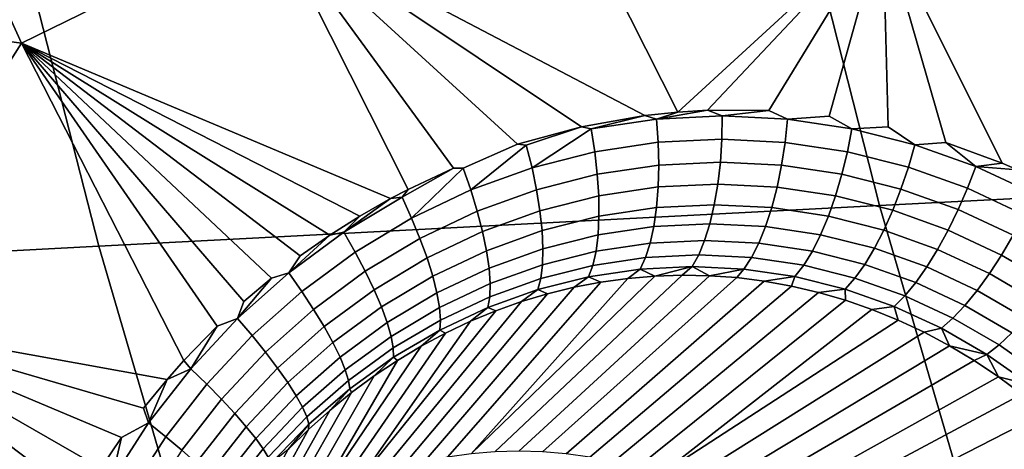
# Model space of a CAD drawing. Header units: metres. Extents: x -240 to 45, y -77 to 27.
# Tile 17 of 256: x -227.756 to -225.971, y -6.558 to -5.78. Entities that reach past the tile are written whole.
import ezdxf

# ---------------------------------------------------------------- set-up
doc = ezdxf.new("R2010")
doc.units = ezdxf.units.M
doc.layers.add('solid_102011X2', color=7, linetype='CONTINUOUS')

msp = doc.modelspace()

# ---------------------------------------------------------------- linework, layer by layer
at = {"layer": 'solid_102011X2'}
for points in [[(-226.562927, -5.947546, 275.006927), (-226.851868, -5.375776, 275.080444), (-226.416138, -5.149837, 274.907715), (-226.191422, -5.606505, 274.8508)], [(-227.753296, -5.822485, 275.337341), (-228.020432, -5.233367, 275.405304), (-227.922119, -5.223084, 275.383148), (-227.298141, -5.599937, 275.223846)], [(-228.052338, -5.235164, 275.412262), (-228.020432, -5.233367, 275.405304), (-227.753296, -5.822485, 275.337341), (-228.358704, -5.740655, 275.456818)], [(-224.955734, -5.300942, 299.627747), (-226.38858, -5.364794, 297.92746), (-226.197327, -6.116808, 297.800934), (-224.768066, -6.04399, 299.500885)], [(-226.38858, -5.364794, 297.92746), (-227.808228, -5.429399, 296.210022), (-227.61319, -6.19047, 296.084045), (-226.197327, -6.116808, 297.800934)], [(-226.623001, -5.953924, 275.027191), (-227.298141, -5.599937, 275.223846), (-226.851868, -5.375776, 275.080444), (-226.562927, -5.947546, 275.006927)], [(-227.808228, -5.429399, 296.210022), (-229.21286, -5.494728, 294.473938), (-229.013855, -6.264938, 294.348694), (-227.61319, -6.19047, 296.084045)], [(-227.083847, -6.104164, 275.170227), (-227.753296, -5.822485, 275.337341), (-227.298141, -5.599937, 275.223846), (-227.0522, -6.087573, 275.161255)], [(-226.969742, -6.049072, 275.137238), (-227.0522, -6.087573, 275.161255), (-227.298141, -5.599937, 275.223846)], [(-226.952469, -6.049112, 275.132141), (-226.969742, -6.049072, 275.137238), (-227.298141, -5.599937, 275.223846), (-226.853867, -6.005769, 275.101959)], [(-226.737961, -5.974214, 275.065094), (-226.853867, -6.005769, 275.101959), (-227.298141, -5.599937, 275.223846)], [(-226.623001, -5.953924, 275.027191), (-226.737961, -5.974214, 275.065094), (-227.298141, -5.599937, 275.223846)], [(-226.509659, -5.944264, 274.988708), (-226.562927, -5.947546, 275.006927), (-226.191422, -5.606505, 274.8508)], [(-226.398331, -5.944697, 274.950012), (-226.509659, -5.944264, 274.988708), (-226.191422, -5.606505, 274.8508)], [(-226.364334, -5.960307, 274.938507), (-226.398331, -5.944697, 274.950012), (-226.191422, -5.606505, 274.8508), (-226.289078, -5.95476, 274.911407)], [(-226.247665, -5.977861, 274.897186), (-226.289078, -5.95476, 274.911407), (-226.191422, -5.606505, 274.8508), (-226.181915, -5.974143, 274.873077)], [(-225.97493, -6.040165, 274.798676), (-226.191422, -5.606505, 274.8508), (-225.56691, -5.757231, 274.599121), (-225.947571, -6.051935, 274.788879)], [(-226.133652, -6.006582, 274.856476), (-226.181915, -5.974143, 274.873077), (-226.191422, -5.606505, 274.8508), (-226.077103, -6.002666, 274.835388)], [(-225.97493, -6.040165, 274.798676), (-226.077103, -6.002666, 274.835388), (-226.191422, -5.606505, 274.8508)], [(-227.753296, -5.822485, 275.337341), (-228.073685, -6.326591, 275.384491), (-228.358704, -5.740655, 275.456818)], [(-227.489334, -6.432218, 275.268524), (-228.073685, -6.326591, 275.384491), (-227.753296, -5.822485, 275.337341), (-227.458694, -6.397718, 275.262421)], [(-227.398361, -6.335612, 275.249634), (-227.458694, -6.397718, 275.262421), (-227.753296, -5.822485, 275.337341)], [(-227.361389, -6.321558, 275.240723), (-227.398361, -6.335612, 275.249634), (-227.753296, -5.822485, 275.337341), (-227.349915, -6.290703, 275.238708)], [(-227.299622, -6.248154, 275.226807), (-227.349915, -6.290703, 275.238708), (-227.753296, -5.822485, 275.337341)], [(-227.268646, -6.238875, 275.218903), (-227.299622, -6.248154, 275.226807), (-227.753296, -5.822485, 275.337341), (-227.247726, -6.20815, 275.213959)], [(-227.194336, -6.170739, 275.200226), (-227.247726, -6.20815, 275.213959), (-227.753296, -5.822485, 275.337341)], [(-227.139648, -6.136054, 275.185638), (-227.194336, -6.170739, 275.200226), (-227.753296, -5.822485, 275.337341)], [(-227.083847, -6.104164, 275.170227), (-227.139648, -6.136054, 275.185638), (-227.753296, -5.822485, 275.337341)], [(-226.601868, -5.960146, 275.020325), (-226.562927, -5.947546, 275.006927), (-226.509659, -5.944264, 274.988708)], [(-226.482727, -5.954298, 274.979736), (-226.601868, -5.960146, 275.020325), (-226.509659, -5.944264, 274.988708)], [(-226.482727, -5.954298, 274.979736), (-226.509659, -5.944264, 274.988708), (-226.398331, -5.944697, 274.950012)], [(-226.720642, -5.977938, 275.059631), (-226.737961, -5.974214, 275.065094), (-226.623001, -5.953924, 275.027191)], [(-226.601868, -5.960146, 275.020325), (-226.720642, -5.977938, 275.059631), (-226.623001, -5.953924, 275.027191)], [(-226.598907, -6.002223, 275.016632), (-226.713989, -6.019464, 275.054718), (-226.720642, -5.977938, 275.059631), (-226.601868, -5.960146, 275.020325)], [(-226.601868, -5.960146, 275.020325), (-226.623001, -5.953924, 275.027191), (-226.562927, -5.947546, 275.006927)], [(-226.483475, -5.996562, 274.977295), (-226.598907, -6.002223, 275.016632), (-226.601868, -5.960146, 275.020325), (-226.482727, -5.954298, 274.979736)], [(-226.368759, -6.002398, 274.937225), (-226.483475, -5.996562, 274.977295), (-226.482727, -5.954298, 274.979736), (-226.364334, -5.960307, 274.938507)], [(-226.364334, -5.960307, 274.938507), (-226.482727, -5.954298, 274.979736), (-226.398331, -5.944697, 274.950012)], [(-226.255722, -6.019429, 274.897095), (-226.368759, -6.002398, 274.937225), (-226.364334, -5.960307, 274.938507), (-226.247665, -5.977861, 274.897186)], [(-226.247665, -5.977861, 274.897186), (-226.364334, -5.960307, 274.938507), (-226.289078, -5.95476, 274.911407)], [(-226.837891, -6.007659, 275.097076), (-226.853867, -6.005769, 275.101959), (-226.737961, -5.974214, 275.065094)], [(-226.827606, -6.048269, 275.090912), (-226.837891, -6.007659, 275.097076), (-226.737961, -5.974214, 275.065094), (-226.720642, -5.977938, 275.059631)], [(-226.713989, -6.019464, 275.054718), (-226.827606, -6.048269, 275.090912), (-226.720642, -5.977938, 275.059631)], [(-226.145248, -6.04729, 274.857513), (-226.255722, -6.019429, 274.897095), (-226.247665, -5.977861, 274.897186), (-226.133652, -6.006582, 274.856476)], [(-226.133652, -6.006582, 274.856476), (-226.247665, -5.977861, 274.897186), (-226.181915, -5.974143, 274.873077)], [(-226.486145, -6.038045, 274.969238), (-226.5979, -6.043525, 275.007355), (-226.598907, -6.002223, 275.016632), (-226.483475, -5.996562, 274.977295)], [(-226.375092, -6.043698, 274.930389), (-226.486145, -6.038045, 274.969238), (-226.483475, -5.996562, 274.977295), (-226.368759, -6.002398, 274.937225)], [(-226.938629, -6.088448, 275.124756), (-226.952469, -6.049112, 275.132141), (-226.853867, -6.005769, 275.101959), (-226.837891, -6.007659, 275.097076)], [(-226.827606, -6.048269, 275.090912), (-226.938629, -6.088448, 275.124756), (-226.837891, -6.007659, 275.097076)], [(-226.5979, -6.043525, 275.007355), (-226.709305, -6.060215, 275.044189), (-226.713989, -6.019464, 275.054718), (-226.598907, -6.002223, 275.016632)], [(-226.265625, -6.060198, 274.891388), (-226.375092, -6.043698, 274.930389), (-226.368759, -6.002398, 274.937225), (-226.255722, -6.019429, 274.897095)], [(-226.038162, -6.085509, 274.819), (-226.145248, -6.04729, 274.857513), (-226.133652, -6.006582, 274.856476), (-226.023132, -6.045982, 274.816895)], [(-226.023132, -6.045982, 274.816895), (-226.133652, -6.006582, 274.856476), (-226.077103, -6.002666, 274.835388)], [(-226.023132, -6.045982, 274.816895), (-226.077103, -6.002666, 274.835388), (-225.97493, -6.040165, 274.798676)], [(-226.709305, -6.060215, 275.044189), (-226.819305, -6.088097, 275.079193), (-226.827606, -6.048269, 275.090912), (-226.713989, -6.019464, 275.054718)], [(-226.158646, -6.087194, 274.852875), (-226.265625, -6.060198, 274.891388), (-226.255722, -6.019429, 274.897095), (-226.145248, -6.04729, 274.857513)], [(-227.063187, -6.101851, 275.164368), (-227.0522, -6.087573, 275.161255), (-226.969742, -6.049072, 275.137238)], [(-227.045944, -6.139566, 275.155823), (-227.063187, -6.101851, 275.164368), (-226.969742, -6.049072, 275.137238), (-226.952469, -6.049112, 275.132141)], [(-226.938629, -6.088448, 275.124756), (-227.045944, -6.139566, 275.155823), (-226.952469, -6.049112, 275.132141)], [(-226.819305, -6.088097, 275.079193), (-226.926804, -6.126986, 275.111816), (-226.938629, -6.088448, 275.124756), (-226.827606, -6.048269, 275.090912)], [(-226.598877, -6.083228, 274.992676), (-226.706696, -6.099379, 275.02832), (-226.709305, -6.060215, 275.044189), (-226.5979, -6.043525, 275.007355)], [(-226.490707, -6.077919, 274.95575), (-226.598877, -6.083228, 274.992676), (-226.5979, -6.043525, 275.007355), (-226.486145, -6.038045, 274.969238)], [(-226.383179, -6.083385, 274.91803), (-226.490707, -6.077919, 274.95575), (-226.486145, -6.038045, 274.969238), (-226.375092, -6.043698, 274.930389)], [(-226.277176, -6.099354, 274.880157), (-226.383179, -6.083385, 274.91803), (-226.375092, -6.043698, 274.930389), (-226.265625, -6.060198, 274.891388)], [(-224.768066, -6.04399, 299.500885), (-226.197327, -6.116808, 297.800934), (-225.981155, -6.859543, 297.657959), (-224.555954, -6.777862, 299.357483)], [(-226.054901, -6.124236, 274.81543), (-226.158646, -6.087194, 274.852875), (-226.145248, -6.04729, 274.857513), (-226.038162, -6.085509, 274.819)], [(-225.935135, -6.133539, 274.782135), (-226.038162, -6.085509, 274.819), (-226.023132, -6.045982, 274.816895), (-225.916794, -6.095497, 274.779022)], [(-226.023132, -6.045982, 274.816895), (-225.97493, -6.040165, 274.798676), (-225.947571, -6.051935, 274.788879)], [(-225.916794, -6.095497, 274.779022), (-226.023132, -6.045982, 274.816895), (-225.947571, -6.051935, 274.788879)], [(-226.706696, -6.099379, 275.02832), (-226.813141, -6.126349, 275.062103), (-226.819305, -6.088097, 275.079193), (-226.709305, -6.060215, 275.044189)], [(-226.173553, -6.125498, 274.842712), (-226.277176, -6.099354, 274.880157), (-226.265625, -6.060198, 274.891388), (-226.158646, -6.087194, 274.852875)], [(-226.601807, -6.120542, 274.97287), (-226.706192, -6.136175, 275.007385), (-226.706696, -6.099379, 275.02832), (-226.598877, -6.083228, 274.992676)], [(-226.497055, -6.115392, 274.937073), (-226.601807, -6.120542, 274.97287), (-226.598877, -6.083228, 274.992676), (-226.490707, -6.077919, 274.95575)], [(-226.392883, -6.120667, 274.900482), (-226.497055, -6.115392, 274.937073), (-226.490707, -6.077919, 274.95575), (-226.383179, -6.083385, 274.91803)], [(-226.290161, -6.136119, 274.863647), (-226.392883, -6.120667, 274.900482), (-226.383179, -6.083385, 274.91803), (-226.277176, -6.099354, 274.880157)], [(-225.955078, -6.170797, 274.779541), (-226.054901, -6.124236, 274.81543), (-226.038162, -6.085509, 274.819), (-225.935135, -6.133539, 274.782135)], [(-227.063187, -6.101851, 275.164368), (-227.16893, -6.165347, 275.19339), (-227.083847, -6.104164, 275.170227)], [(-227.045944, -6.139566, 275.155823), (-227.148438, -6.201112, 275.183685), (-227.16893, -6.165347, 275.19339), (-227.063187, -6.101851, 275.164368)], [(-227.16893, -6.165347, 275.19339), (-227.139648, -6.136054, 275.185638), (-227.083847, -6.104164, 275.170227)], [(-227.063187, -6.101851, 275.164368), (-227.083847, -6.104164, 275.170227), (-227.0522, -6.087573, 275.161255)], [(-226.926804, -6.126986, 275.111816), (-227.030716, -6.176462, 275.141693), (-227.045944, -6.139566, 275.155823), (-226.938629, -6.088448, 275.124756)], [(-226.813141, -6.126349, 275.062103), (-226.917191, -6.163959, 275.093567), (-226.926804, -6.126986, 275.111816), (-226.819305, -6.088097, 275.079193)], [(-226.706192, -6.136175, 275.007385), (-226.809265, -6.162262, 275.040039), (-226.813141, -6.126349, 275.062103), (-226.706696, -6.099379, 275.02832)], [(-226.189682, -6.161441, 274.827209), (-226.290161, -6.136119, 274.863647), (-226.277176, -6.099354, 274.880157), (-226.173553, -6.125498, 274.842712)], [(-226.073029, -6.16139, 274.806244), (-226.173553, -6.125498, 274.842712), (-226.158646, -6.087194, 274.852875), (-226.054901, -6.124236, 274.81543)], [(-226.197327, -6.116808, 297.800934), (-227.61319, -6.19047, 296.084045), (-227.392761, -6.94215, 295.94165), (-225.981155, -6.859543, 297.657959)], [(-226.606628, -6.154723, 274.948364), (-226.707825, -6.16987, 274.981781), (-226.706192, -6.136175, 275.007385), (-226.601807, -6.120542, 274.97287)], [(-226.505066, -6.149715, 274.913605), (-226.606628, -6.154723, 274.948364), (-226.601807, -6.120542, 274.97287), (-226.497055, -6.115392, 274.937073)], [(-226.404007, -6.154802, 274.878021), (-226.505066, -6.149715, 274.913605), (-226.497055, -6.115392, 274.937073), (-226.392883, -6.120667, 274.900482)], [(-226.304306, -6.169759, 274.842194), (-226.404007, -6.154802, 274.878021), (-226.392883, -6.120667, 274.900482), (-226.290161, -6.136119, 274.863647)], [(-227.16893, -6.165347, 275.19339), (-227.194336, -6.170739, 275.200226), (-227.139648, -6.136054, 275.185638)], [(-227.030716, -6.176462, 275.141693), (-227.12999, -6.236031, 275.168427), (-227.148438, -6.201112, 275.183685), (-227.045944, -6.139566, 275.155823)], [(-226.917191, -6.163959, 275.093567), (-227.017792, -6.211802, 275.122284), (-227.030716, -6.176462, 275.141693), (-226.926804, -6.126986, 275.111816)], [(-226.809265, -6.162262, 275.040039), (-226.910004, -6.198629, 275.070343), (-226.917191, -6.163959, 275.093567), (-226.813141, -6.126349, 275.062103)], [(-226.707825, -6.16987, 274.981781), (-226.807724, -6.195123, 275.013367), (-226.809265, -6.162262, 275.040039), (-226.706192, -6.136175, 275.007385)], [(-226.206711, -6.194305, 274.806641), (-226.304306, -6.169759, 274.842194), (-226.290161, -6.136119, 274.863647), (-226.189682, -6.161441, 274.827209)], [(-226.092148, -6.196233, 274.791656), (-226.189682, -6.161441, 274.827209), (-226.173553, -6.125498, 274.842712), (-226.073029, -6.16139, 274.806244)], [(-225.976242, -6.206529, 274.771271), (-226.073029, -6.16139, 274.806244), (-226.054901, -6.124236, 274.81543), (-225.955078, -6.170797, 274.779541)], [(-226.613266, -6.185091, 274.919617), (-226.711563, -6.199795, 274.952057), (-226.707825, -6.16987, 274.981781), (-226.606628, -6.154723, 274.948364)], [(-226.514572, -6.180206, 274.885803), (-226.613266, -6.185091, 274.919617), (-226.606628, -6.154723, 274.948364), (-226.505066, -6.149715, 274.913605)], [(-226.416336, -6.185112, 274.851135), (-226.514572, -6.180206, 274.885803), (-226.505066, -6.149715, 274.913605), (-226.404007, -6.154802, 274.878021)], [(-226.319336, -6.199605, 274.816162), (-226.416336, -6.185112, 274.851135), (-226.404007, -6.154802, 274.878021), (-226.304306, -6.169759, 274.842194)], [(-227.16893, -6.165347, 275.19339), (-227.268646, -6.238875, 275.218903), (-227.194336, -6.170739, 275.200226)], [(-227.148438, -6.201112, 275.183685), (-227.245117, -6.272384, 275.208099), (-227.268646, -6.238875, 275.218903), (-227.16893, -6.165347, 275.19339)], [(-227.268646, -6.238875, 275.218903), (-227.247726, -6.20815, 275.213959), (-227.194336, -6.170739, 275.200226)], [(-226.910004, -6.198629, 275.070343), (-227.007431, -6.244884, 275.097992), (-227.017792, -6.211802, 275.122284), (-226.917191, -6.163959, 275.093567)], [(-226.807724, -6.195123, 275.013367), (-226.90538, -6.230307, 275.042633), (-226.910004, -6.198629, 275.070343), (-226.809265, -6.162262, 275.040039)], [(-226.711563, -6.199795, 274.952057), (-226.808563, -6.224275, 274.982666), (-226.807724, -6.195123, 275.013367), (-226.707825, -6.16987, 274.981781)], [(-226.224304, -6.223437, 274.781433), (-226.319336, -6.199605, 274.816162), (-226.304306, -6.169759, 274.842194), (-226.206711, -6.194305, 274.806641)], [(-226.111908, -6.22807, 274.771942), (-226.206711, -6.194305, 274.806641), (-226.189682, -6.161441, 274.827209), (-226.092148, -6.196233, 274.791656)], [(-225.998215, -6.240023, 274.757568), (-226.092148, -6.196233, 274.791656), (-226.073029, -6.16139, 274.806244), (-225.976242, -6.206529, 274.771271)], [(-225.883835, -6.260395, 274.738342), (-225.976242, -6.206529, 274.771271), (-225.955078, -6.170797, 274.779541), (-225.859787, -6.226335, 274.745728)], [(-227.61319, -6.19047, 296.084045), (-229.013855, -6.264938, 294.348694), (-228.788925, -7.025639, 294.207153), (-227.392761, -6.94215, 295.94165)], [(-227.017792, -6.211802, 275.122284), (-227.113922, -6.269407, 275.147919), (-227.12999, -6.236031, 275.168427), (-227.030716, -6.176462, 275.141693)], [(-226.621567, -6.21104, 274.887207), (-226.7173, -6.225351, 274.918793), (-226.711563, -6.199795, 274.952057), (-226.613266, -6.185091, 274.919617)], [(-226.525391, -6.206257, 274.854248), (-226.621567, -6.21104, 274.887207), (-226.613266, -6.185091, 274.919617), (-226.514572, -6.180206, 274.885803)], [(-226.429611, -6.210989, 274.820374), (-226.525391, -6.206257, 274.854248), (-226.514572, -6.180206, 274.885803), (-226.416336, -6.185112, 274.851135)], [(-226.33493, -6.225062, 274.786163), (-226.429611, -6.210989, 274.820374), (-226.416336, -6.185112, 274.851135), (-226.319336, -6.199605, 274.816162)], [(-227.12999, -6.236031, 275.168427), (-227.223648, -6.305017, 275.191772), (-227.245117, -6.272384, 275.208099), (-227.148438, -6.201112, 275.183685)], [(-227.007431, -6.244884, 275.097992), (-227.100555, -6.300575, 275.122559), (-227.113922, -6.269407, 275.147919), (-227.017792, -6.211802, 275.122284)], [(-226.90538, -6.230307, 275.042633), (-226.999847, -6.275047, 275.069244), (-227.007431, -6.244884, 275.097992), (-226.910004, -6.198629, 275.070343)], [(-226.808563, -6.224275, 274.982666), (-226.903412, -6.258361, 275.010986), (-226.90538, -6.230307, 275.042633), (-226.807724, -6.195123, 275.013367)], [(-226.7173, -6.225351, 274.918793), (-226.811768, -6.249138, 274.948547), (-226.808563, -6.224275, 274.982666), (-226.711563, -6.199795, 274.952057)], [(-226.631378, -6.232055, 274.851776), (-226.72496, -6.246031, 274.88266), (-226.7173, -6.225351, 274.918793), (-226.621567, -6.21104, 274.887207)], [(-226.537323, -6.227349, 274.819519), (-226.631378, -6.232055, 274.851776), (-226.621567, -6.21104, 274.887207), (-226.525391, -6.206257, 274.854248)], [(-226.443558, -6.231922, 274.786316), (-226.537323, -6.227349, 274.819519), (-226.525391, -6.206257, 274.854248), (-226.429611, -6.210989, 274.820374)], [(-226.350815, -6.245624, 274.752716), (-226.443558, -6.231922, 274.786316), (-226.429611, -6.210989, 274.820374), (-226.33493, -6.225062, 274.786163)], [(-226.242096, -6.248255, 274.752106), (-226.33493, -6.225062, 274.786163), (-226.319336, -6.199605, 274.816162), (-226.224304, -6.223437, 274.781433)], [(-226.131912, -6.256267, 274.747498), (-226.224304, -6.223437, 274.781433), (-226.206711, -6.194305, 274.806641), (-226.111908, -6.22807, 274.771942)], [(-226.020538, -6.270611, 274.738617), (-226.111908, -6.22807, 274.771942), (-226.092148, -6.196233, 274.791656), (-225.998215, -6.240023, 274.757568)], [(-225.908447, -6.292316, 274.725403), (-225.998215, -6.240023, 274.757568), (-225.976242, -6.206529, 274.771271), (-225.883835, -6.260395, 274.738342)], [(-226.811768, -6.249138, 274.948547), (-226.904129, -6.282232, 274.976013), (-226.903412, -6.258361, 275.010986), (-226.808563, -6.224275, 274.982666)], [(-226.72496, -6.246031, 274.88266), (-226.817276, -6.269217, 274.911682), (-226.811768, -6.249138, 274.948547), (-226.7173, -6.225351, 274.918793)], [(-226.537323, -6.227349, 274.819519), (-226.604858, -6.244593, 274.801697), (-226.631378, -6.232055, 274.851776)], [(-226.537323, -6.227349, 274.819519), (-226.555435, -6.242955, 274.784607), (-226.604858, -6.244593, 274.801697)], [(-226.537323, -6.227349, 274.819519), (-226.505859, -6.243915, 274.767212), (-226.555435, -6.242955, 274.784607)], [(-226.443558, -6.231922, 274.786316), (-226.505859, -6.243915, 274.767212), (-226.537323, -6.227349, 274.819519)], [(-226.259766, -6.268266, 274.719238), (-226.350815, -6.245624, 274.752716), (-226.33493, -6.225062, 274.786163), (-226.242096, -6.248255, 274.752106)], [(-226.151764, -6.280262, 274.718811), (-226.242096, -6.248255, 274.752106), (-226.224304, -6.223437, 274.781433), (-226.131912, -6.256267, 274.747498)], [(-226.042786, -6.297684, 274.714844), (-226.131912, -6.256267, 274.747498), (-226.111908, -6.22807, 274.771942), (-226.020538, -6.270611, 274.738617)], [(-227.268646, -6.238875, 275.218903), (-227.361389, -6.321558, 275.240723), (-227.299622, -6.248154, 275.226807)], [(-227.245117, -6.272384, 275.208099), (-227.335052, -6.35253, 275.228912), (-227.361389, -6.321558, 275.240723), (-227.268646, -6.238875, 275.218903)], [(-227.113922, -6.269407, 275.147919), (-227.204651, -6.336123, 275.170227), (-227.223648, -6.305017, 275.191772), (-227.12999, -6.236031, 275.168427)], [(-226.999847, -6.275047, 275.069244), (-227.090179, -6.328914, 275.092865), (-227.100555, -6.300575, 275.122559), (-227.007431, -6.244884, 275.097992)], [(-226.903412, -6.258361, 275.010986), (-226.995178, -6.301692, 275.036682), (-226.999847, -6.275047, 275.069244), (-226.90538, -6.230307, 275.042633)], [(-226.555435, -6.242955, 274.784607), (-226.894928, -6.562915, 273.851959), (-226.937943, -6.566638, 273.866241), (-226.604858, -6.244593, 274.801697)], [(-226.654037, -6.248811, 274.818359), (-226.604858, -6.244593, 274.801697), (-226.937943, -6.566638, 273.866241)], [(-226.505859, -6.243915, 274.767212), (-226.851746, -6.561648, 273.837769), (-226.894928, -6.562915, 273.851959), (-226.555435, -6.242955, 274.784607)], [(-226.456253, -6.247506, 274.749481), (-226.808517, -6.562842, 273.823669), (-226.851746, -6.561648, 273.837769), (-226.505859, -6.243915, 274.767212)], [(-226.817276, -6.269217, 274.911682), (-226.72496, -6.246031, 274.88266), (-226.751312, -6.264852, 274.85022), (-226.799225, -6.276611, 274.865295)], [(-226.406693, -6.253729, 274.731567), (-226.765381, -6.566492, 273.809723), (-226.808517, -6.562842, 273.823669), (-226.456253, -6.247506, 274.749481)], [(-226.72496, -6.246031, 274.88266), (-226.702881, -6.255571, 274.834534), (-226.751312, -6.264852, 274.85022)], [(-226.72496, -6.246031, 274.88266), (-226.631378, -6.232055, 274.851776), (-226.654037, -6.248811, 274.818359), (-226.702881, -6.255571, 274.834534)], [(-226.631378, -6.232055, 274.851776), (-226.604858, -6.244593, 274.801697), (-226.654037, -6.248811, 274.818359)], [(-226.443558, -6.231922, 274.786316), (-226.456253, -6.247506, 274.749481), (-226.505859, -6.243915, 274.767212)], [(-226.443558, -6.231922, 274.786316), (-226.350815, -6.245624, 274.752716), (-226.406693, -6.253729, 274.731567), (-226.456253, -6.247506, 274.749481)], [(-226.350815, -6.245624, 274.752716), (-226.3573, -6.262606, 274.713531), (-226.406693, -6.253729, 274.731567)], [(-226.350815, -6.245624, 274.752716), (-226.259766, -6.268266, 274.719238), (-226.308167, -6.274127, 274.695465), (-226.3573, -6.262606, 274.713531)], [(-225.933167, -6.321463, 274.707153), (-226.020538, -6.270611, 274.738617), (-225.998215, -6.240023, 274.757568), (-225.908447, -6.292316, 274.725403)], [(-227.361389, -6.321558, 275.240723), (-227.349915, -6.290703, 275.238708), (-227.299622, -6.248154, 275.226807)], [(-226.751312, -6.264852, 274.85022), (-227.02298, -6.581402, 273.894867), (-227.064743, -6.5924, 273.909119), (-226.799225, -6.276611, 274.865295)], [(-226.702881, -6.255571, 274.834534), (-226.980667, -6.572806, 273.880554), (-227.02298, -6.581402, 273.894867), (-226.751312, -6.264852, 274.85022)], [(-226.904129, -6.282232, 274.976013), (-226.99353, -6.324286, 275.000916), (-226.995178, -6.301692, 275.036682), (-226.903412, -6.258361, 275.010986)], [(-226.654037, -6.248811, 274.818359), (-226.937943, -6.566638, 273.866241), (-226.980667, -6.572806, 273.880554), (-226.702881, -6.255571, 274.834534)], [(-226.817276, -6.269217, 274.911682), (-226.907532, -6.301445, 274.938446), (-226.904129, -6.282232, 274.976013), (-226.811768, -6.249138, 274.948547)], [(-226.3573, -6.262606, 274.713531), (-226.722458, -6.572588, 273.79599), (-226.765381, -6.566492, 273.809723), (-226.406693, -6.253729, 274.731567)], [(-226.308167, -6.274127, 274.695465), (-226.679886, -6.581112, 273.782471), (-226.722458, -6.572588, 273.79599), (-226.3573, -6.262606, 274.713531)], [(-226.171051, -6.299576, 274.686432), (-226.259766, -6.268266, 274.719238), (-226.242096, -6.248255, 274.752106), (-226.151764, -6.280262, 274.718811)], [(-226.064499, -6.320704, 274.686707), (-226.151764, -6.280262, 274.718811), (-226.131912, -6.256267, 274.747498), (-226.042786, -6.297684, 274.714844)], [(-227.223648, -6.305017, 275.191772), (-227.310806, -6.382598, 275.211548), (-227.335052, -6.35253, 275.228912), (-227.245117, -6.272384, 275.208099)], [(-227.100555, -6.300575, 275.122559), (-227.188522, -6.365082, 275.14386), (-227.204651, -6.336123, 275.170227), (-227.113922, -6.269407, 275.147919)], [(-226.799225, -6.276611, 274.865295), (-227.064743, -6.5924, 273.909119), (-227.105835, -6.605768, 273.923279), (-226.846573, -6.290825, 274.879761)], [(-226.995178, -6.301692, 275.036682), (-227.082993, -6.35386, 275.059418), (-227.090179, -6.328914, 275.092865), (-226.999847, -6.275047, 275.069244)], [(-226.907532, -6.301445, 274.938446), (-226.994919, -6.342381, 274.962646), (-226.99353, -6.324286, 275.000916), (-226.904129, -6.282232, 274.976013)], [(-226.907532, -6.301445, 274.938446), (-226.817276, -6.269217, 274.911682), (-226.846573, -6.290825, 274.879761), (-226.893234, -6.307447, 274.893555)], [(-226.817276, -6.269217, 274.911682), (-226.799225, -6.276611, 274.865295), (-226.846573, -6.290825, 274.879761)], [(-226.25943, -6.2883, 274.677429), (-226.637772, -6.592039, 273.769257), (-226.679886, -6.581112, 273.782471), (-226.308167, -6.274127, 274.695465)], [(-226.259766, -6.268266, 274.719238), (-226.25943, -6.2883, 274.677429), (-226.308167, -6.274127, 274.695465)], [(-226.259766, -6.268266, 274.719238), (-226.171051, -6.299576, 274.686432), (-226.211212, -6.305092, 274.659576), (-226.25943, -6.2883, 274.677429)], [(-226.085266, -6.33921, 274.654785), (-226.171051, -6.299576, 274.686432), (-226.151764, -6.280262, 274.718811), (-226.064499, -6.320704, 274.686707)], [(-225.957474, -6.347254, 274.68399), (-226.042786, -6.297684, 274.714844), (-226.020538, -6.270611, 274.738617), (-225.933167, -6.321463, 274.707153)], [(-227.090179, -6.328914, 275.092865), (-227.175568, -6.391319, 275.113281), (-227.188522, -6.365082, 275.14386), (-227.100555, -6.300575, 275.122559)], [(-226.846573, -6.290825, 274.879761), (-227.105835, -6.605768, 273.923279), (-227.146164, -6.621467, 273.937286), (-226.893234, -6.307447, 274.893555)], [(-226.211212, -6.305092, 274.659576), (-226.596237, -6.605337, 273.756348), (-226.637772, -6.592039, 273.769257), (-226.25943, -6.2883, 274.677429)], [(-226.171051, -6.299576, 274.686432), (-226.16362, -6.324492, 274.641907), (-226.211212, -6.305092, 274.659576)], [(-226.171051, -6.299576, 274.686432), (-226.085266, -6.33921, 274.654785), (-226.116791, -6.346446, 274.624603), (-226.16362, -6.324492, 274.641907)], [(-225.980896, -6.369177, 274.656372), (-226.064499, -6.320704, 274.686707), (-226.042786, -6.297684, 274.714844), (-225.957474, -6.347254, 274.68399)], [(-227.204651, -6.336123, 275.170227), (-227.289139, -6.411163, 275.189026), (-227.310806, -6.382598, 275.211548), (-227.223648, -6.305017, 275.191772)], [(-226.939163, -6.326444, 274.906677), (-226.893234, -6.307447, 274.893555), (-227.146164, -6.621467, 273.937286)], [(-226.99353, -6.324286, 275.000916), (-227.079132, -6.374917, 275.022888), (-227.082993, -6.35386, 275.059418), (-226.995178, -6.301692, 275.036682)], [(-226.994919, -6.342381, 274.962646), (-226.907532, -6.301445, 274.938446), (-226.939163, -6.326444, 274.906677), (-226.984253, -6.347772, 274.919067)], [(-226.907532, -6.301445, 274.938446), (-226.893234, -6.307447, 274.893555), (-226.939163, -6.326444, 274.906677)], [(-226.211212, -6.305092, 274.659576), (-226.16362, -6.324492, 274.641907), (-226.596237, -6.605337, 273.756348)], [(-227.748398, -6.862984, 275.304718), (-227.759521, -6.892343, 275.305206), (-228.073685, -6.326591, 275.384491)], [(-227.734924, -6.82974, 275.303894), (-227.748398, -6.862984, 275.304718), (-228.073685, -6.326591, 275.384491)], [(-227.707535, -6.768261, 275.301697), (-227.734924, -6.82974, 275.303894), (-228.073685, -6.326591, 275.384491)], [(-227.677429, -6.70815, 275.298553), (-227.707535, -6.768261, 275.301697), (-228.073685, -6.326591, 275.384491)], [(-227.644684, -6.649456, 275.294495), (-227.677429, -6.70815, 275.298553), (-228.073685, -6.326591, 275.384491)], [(-227.609421, -6.592434, 275.289459), (-227.644684, -6.649456, 275.294495), (-228.073685, -6.326591, 275.384491)], [(-227.571686, -6.537113, 275.283447), (-227.609421, -6.592434, 275.289459), (-228.073685, -6.326591, 275.384491)], [(-227.522751, -6.510612, 275.27298), (-227.571686, -6.537113, 275.283447), (-228.073685, -6.326591, 275.384491), (-227.531647, -6.483704, 275.276489)], [(-227.489334, -6.432218, 275.268524), (-227.531647, -6.483704, 275.276489), (-228.073685, -6.326591, 275.384491)], [(-227.44632, -6.412473, 275.258759), (-227.458694, -6.397718, 275.262421), (-227.398361, -6.335612, 275.249634)], [(-227.361389, -6.321558, 275.240723), (-227.44632, -6.412473, 275.258759), (-227.398361, -6.335612, 275.249634)], [(-227.335052, -6.35253, 275.228912), (-227.417419, -6.440656, 275.245972), (-227.44632, -6.412473, 275.258759), (-227.361389, -6.321558, 275.240723)], [(-227.188522, -6.365082, 275.14386), (-227.270477, -6.437657, 275.161774), (-227.289139, -6.411163, 275.189026), (-227.204651, -6.336123, 275.170227)], [(-226.984253, -6.347772, 274.919067), (-226.939163, -6.326444, 274.906677), (-227.146164, -6.621467, 273.937286), (-227.185577, -6.63945, 273.951111)], [(-227.082993, -6.35386, 275.059418), (-227.166046, -6.414311, 275.07901), (-227.175568, -6.391319, 275.113281), (-227.090179, -6.328914, 275.092865)], [(-226.994919, -6.342381, 274.962646), (-227.078674, -6.391663, 274.984009), (-227.079132, -6.374917, 275.022888), (-226.99353, -6.324286, 275.000916)], [(-226.116791, -6.346446, 274.624603), (-226.55542, -6.620967, 273.743774), (-226.596237, -6.605337, 273.756348), (-226.16362, -6.324492, 274.641907)], [(-226.002975, -6.386794, 274.624817), (-226.085266, -6.33921, 274.654785), (-226.064499, -6.320704, 274.686707), (-225.980896, -6.369177, 274.656372)], [(-227.310806, -6.382598, 275.211548), (-227.390671, -6.467915, 275.227692), (-227.417419, -6.440656, 275.245972), (-227.335052, -6.35253, 275.228912)], [(-226.984253, -6.347772, 274.919067), (-227.185577, -6.63945, 273.951111), (-227.223969, -6.659665, 273.964752), (-227.028427, -6.371399, 274.930695)], [(-227.079132, -6.374917, 275.022888), (-227.160172, -6.433599, 275.041779), (-227.166046, -6.414311, 275.07901), (-227.082993, -6.35386, 275.059418)], [(-227.078674, -6.391663, 274.984009), (-226.994919, -6.342381, 274.962646), (-227.028427, -6.371399, 274.930695), (-227.071609, -6.397277, 274.941528)], [(-226.994919, -6.342381, 274.962646), (-226.984253, -6.347772, 274.919067), (-227.028427, -6.371399, 274.930695)], [(-226.070831, -6.370922, 274.607727), (-226.515427, -6.638883, 273.731598), (-226.55542, -6.620967, 273.743774), (-226.116791, -6.346446, 274.624603)], [(-226.085266, -6.33921, 274.654785), (-226.070831, -6.370922, 274.607727), (-226.116791, -6.346446, 274.624603)], [(-226.002975, -6.386794, 274.624817), (-226.070831, -6.370922, 274.607727), (-226.085266, -6.33921, 274.654785)], [(-225.901459, -6.4252, 274.628204), (-225.980896, -6.369177, 274.656372), (-225.957474, -6.347254, 274.68399), (-225.876495, -6.404469, 274.655396)], [(-227.175568, -6.391319, 275.113281), (-227.255203, -6.461553, 275.130341), (-227.270477, -6.437657, 275.161774), (-227.188522, -6.365082, 275.14386)], [(-227.071609, -6.397277, 274.941528), (-227.028427, -6.371399, 274.930695), (-227.223969, -6.659665, 273.964752)], [(-226.025879, -6.397838, 274.59137), (-226.476379, -6.659033, 273.719879), (-226.515427, -6.638883, 273.731598), (-226.070831, -6.370922, 274.607727)], [(-226.002975, -6.386794, 274.624817), (-226.025879, -6.397838, 274.59137), (-226.070831, -6.370922, 274.607727)], [(-225.924698, -6.44187, 274.596985), (-226.002975, -6.386794, 274.624817), (-225.980896, -6.369177, 274.656372), (-225.901459, -6.4252, 274.628204)], [(-227.289139, -6.411163, 275.189026), (-227.366608, -6.493706, 275.204254), (-227.390671, -6.467915, 275.227692), (-227.310806, -6.382598, 275.211548)], [(-227.078674, -6.391663, 274.984009), (-227.158035, -6.448799, 275.002319), (-227.160172, -6.433599, 275.041779), (-227.079132, -6.374917, 275.022888)], [(-226.002975, -6.386794, 274.624817), (-225.982071, -6.427145, 274.575623), (-226.025879, -6.397838, 274.59137)], [(-225.924698, -6.44187, 274.596985), (-225.982071, -6.427145, 274.575623), (-226.002975, -6.386794, 274.624817)], [(-227.44632, -6.412473, 275.258759), (-227.489334, -6.432218, 275.268524), (-227.458694, -6.397718, 275.262421)], [(-227.113724, -6.425369, 274.951569), (-227.071609, -6.397277, 274.941528), (-227.223969, -6.659665, 273.964752), (-227.26123, -6.682052, 273.978119)], [(-227.166046, -6.414311, 275.07901), (-227.243607, -6.482372, 275.095337), (-227.255203, -6.461553, 275.130341), (-227.175568, -6.391319, 275.113281)], [(-227.158035, -6.448799, 275.002319), (-227.078674, -6.391663, 274.984009), (-227.113724, -6.425369, 274.951569), (-227.154678, -6.455626, 274.960754)], [(-227.078674, -6.391663, 274.984009), (-227.071609, -6.397277, 274.941528), (-227.113724, -6.425369, 274.951569)], [(-225.982071, -6.427145, 274.575623), (-226.4384, -6.681357, 273.708588), (-226.476379, -6.659033, 273.719879), (-226.025879, -6.397838, 274.59137)], [(-227.44632, -6.412473, 275.258759), (-227.522751, -6.510612, 275.27298), (-227.489334, -6.432218, 275.268524)], [(-227.417419, -6.440656, 275.245972), (-227.491562, -6.535785, 275.259308), (-227.522751, -6.510612, 275.27298), (-227.44632, -6.412473, 275.258759)], [(-227.270477, -6.437657, 275.161774), (-227.345688, -6.517517, 275.176178), (-227.366608, -6.493706, 275.204254), (-227.289139, -6.411163, 275.189026)], [(-227.154678, -6.455626, 274.960754), (-227.113724, -6.425369, 274.951569), (-227.26123, -6.682052, 273.978119), (-227.297256, -6.706546, 273.99118)], [(-227.160172, -6.433599, 275.041779), (-227.235931, -6.499702, 275.057465), (-227.243607, -6.482372, 275.095337), (-227.166046, -6.414311, 275.07901)], [(-227.522751, -6.510612, 275.27298), (-227.531647, -6.483704, 275.276489), (-227.489334, -6.432218, 275.268524)], [(-227.390671, -6.467915, 275.227692), (-227.462601, -6.560025, 275.240173), (-227.491562, -6.535785, 275.259308), (-227.417419, -6.440656, 275.245972)], [(-227.255203, -6.461553, 275.130341), (-227.328369, -6.538872, 275.143982), (-227.345688, -6.517517, 275.176178), (-227.270477, -6.437657, 275.161774)], [(-227.158035, -6.448799, 275.002319), (-227.23233, -6.513196, 275.017517), (-227.235931, -6.499702, 275.057465), (-227.160172, -6.433599, 275.041779)], [(-225.939484, -6.45874, 274.560608), (-226.401596, -6.705791, 273.697784), (-226.4384, -6.681357, 273.708588), (-225.982071, -6.427145, 274.575623)], [(-225.924698, -6.44187, 274.596985), (-225.939484, -6.45874, 274.560608), (-225.982071, -6.427145, 274.575623)], [(-227.194382, -6.487997, 274.969116), (-227.154678, -6.455626, 274.960754), (-227.297256, -6.706546, 273.99118), (-227.331924, -6.733076, 274.003906)], [(-227.243607, -6.482372, 275.095337), (-227.314957, -6.557347, 275.108337), (-227.328369, -6.538872, 275.143982), (-227.255203, -6.461553, 275.130341)], [(-227.23233, -6.513196, 275.017517), (-227.158035, -6.448799, 275.002319), (-227.194382, -6.487997, 274.969116), (-227.232758, -6.522434, 274.976624)], [(-227.158035, -6.448799, 275.002319), (-227.154678, -6.455626, 274.960754), (-227.194382, -6.487997, 274.969116)], [(-225.898254, -6.49256, 274.546356), (-226.366058, -6.732262, 273.687531), (-226.401596, -6.705791, 273.697784), (-225.939484, -6.45874, 274.560608)], [(-227.366608, -6.493706, 275.204254), (-227.436432, -6.582847, 275.215942), (-227.462601, -6.560025, 275.240173), (-227.390671, -6.467915, 275.227692)], [(-227.345688, -6.517517, 275.176178), (-227.413574, -6.603797, 275.187103), (-227.436432, -6.582847, 275.215942), (-227.366608, -6.493706, 275.204254)], [(-227.232758, -6.522434, 274.976624), (-227.194382, -6.487997, 274.969116), (-227.331924, -6.733076, 274.003906), (-227.365158, -6.761563, 274.016266)], [(-227.235931, -6.499702, 275.057465), (-227.30574, -6.572573, 275.069916), (-227.314957, -6.557347, 275.108337), (-227.243607, -6.482372, 275.095337)], [(-225.858459, -6.528501, 274.532959), (-226.331924, -6.760692, 273.677795), (-226.366058, -6.732262, 273.687531), (-225.898254, -6.49256, 274.546356)], [(-227.522751, -6.510612, 275.27298), (-227.590118, -6.614933, 275.283478), (-227.571686, -6.537113, 275.283447)], [(-227.491562, -6.535785, 275.259308), (-227.556946, -6.636908, 275.269012), (-227.590118, -6.614933, 275.283478), (-227.522751, -6.510612, 275.27298)], [(-227.23233, -6.513196, 275.017517), (-227.300903, -6.584247, 275.02948), (-227.30574, -6.572573, 275.069916), (-227.235931, -6.499702, 275.057465)], [(-227.23233, -6.513196, 275.017517), (-227.269699, -6.558884, 274.983276), (-227.300903, -6.584247, 275.02948)], [(-227.23233, -6.513196, 275.017517), (-227.232758, -6.522434, 274.976624), (-227.269699, -6.558884, 274.983276)], [(-227.328369, -6.538872, 275.143982), (-227.394485, -6.622459, 275.154236), (-227.413574, -6.603797, 275.187103), (-227.345688, -6.517517, 275.176178)], [(-227.269699, -6.558884, 274.983276), (-227.232758, -6.522434, 274.976624), (-227.365158, -6.761563, 274.016266), (-227.396835, -6.791923, 274.028198)], [(-225.820206, -6.566483, 274.520477), (-226.299271, -6.790998, 273.668671), (-226.331924, -6.760692, 273.677795), (-225.858459, -6.528501, 274.532959)], [(-227.590118, -6.614933, 275.283478), (-227.609421, -6.592434, 275.289459), (-227.571686, -6.537113, 275.283447)], [(-227.462601, -6.560025, 275.240173), (-227.526062, -6.657953, 275.249115), (-227.556946, -6.636908, 275.269012), (-227.491562, -6.535785, 275.259308)], [(-227.314957, -6.557347, 275.108337), (-227.379547, -6.638461, 275.118011), (-227.394485, -6.622459, 275.154236), (-227.328369, -6.538872, 275.143982)], [(-227.30574, -6.572573, 275.069916), (-227.369049, -6.651482, 275.079102), (-227.379547, -6.638461, 275.118011), (-227.314957, -6.557347, 275.108337)]]:
    msp.add_3dface(points, dxfattribs=at)

doc.saveas('drawing.dxf')
